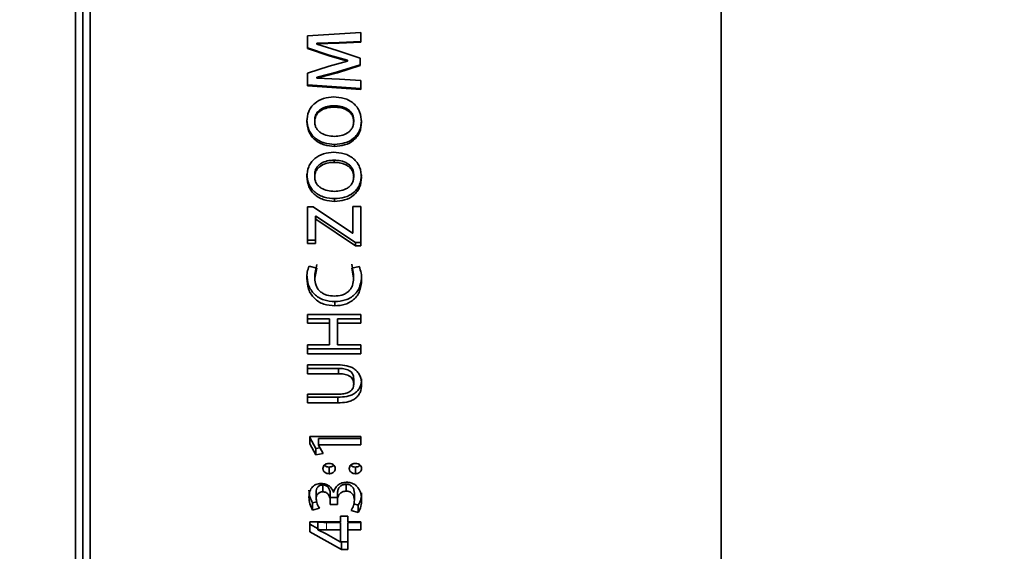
# Model space of a CAD drawing. Header units: millimetres. Extents: x 0 to 1118, y 0 to 864.
# Tile 136 of 256: x 294 to 311, y 466 to 476. Entities that reach past the tile are written whole.
import ezdxf

# ---------------------------------------------------------------- set-up
doc = ezdxf.new("R2010")
doc.units = ezdxf.units.MM
doc.styles.add('SLDTEXTSTYLE0', font='TXT', dxfattribs={"width": 0.605})
doc.dimstyles.new('SLDDIMSTYLE0', dxfattribs={"dimtxt": 3.175, "dimasz": 4.572, "dimexe": 0, "dimexo": 0.0625, "dimgap": 0.79375, "dimtad": 0, "dimtih": 1, "dimtoh": 1, "dimdec": 1, "dimlfac": 4, "dimrnd": 1e-09, "dimzin": 12, "dimdsep": 46, "dimtxsty": 'SLDTEXTSTYLE0', "dimsah": 1, "dimcen": 0.09, "dimadec": 0, "dimazin": 3, "dimtfac": 1, "dimtofl": 0, "dimtmove": 0, "dimatfit": 3, "dimfxl": 1, "dimfrac": 2, "dimtolj": 1, "dimtzin": 12, "dimarcsym": 0})

# ---------------------------------------------------------------- blocks, each defined once
blk = doc.blocks.new('_D_6')
at = {"color": 7, "linetype": 'Continuous', "lineweight": 0}
for p, q in [((233.122, 486.876), (327.187, 486.876)), ((325.587, 486.876), (325.587, 474.853)), ((328.012, 474.125), (326.921, 474.125)), ((326.921, 474.125), (326.921, 469.253)), ((334.076, 474.125), (335.167, 474.125)), ((335.167, 474.125), (335.167, 469.253)), ((326.921, 469.253), (328.012, 469.253)), ((335.167, 469.253), (334.076, 469.253)), ((325.587, 456.501), (325.587, 468.525)), ((233.122, 456.501), (327.187, 456.501))]:
    blk.add_line(p, q, dxfattribs=at)
at = {"color": 7, "linetype": 'Continuous', "lineweight": 18}
for points in [[(325.587, 486.876), (324.825, 482.304), (326.349, 482.304)], [(325.587, 456.501), (326.349, 461.073), (324.825, 461.073)]]:
    blk.add_solid(points, dxfattribs=at)
at = {"color": 7, "linetype": 'Continuous', "lineweight": 18, "char_height": 3.175, "attachment_point": 1, "style": 'SLDTEXTSTYLE0'}
for s, insert in [('121.5', (314.915, 473.345)), ('4.8', (328.012, 473.345))]:
    blk.add_mtext(s, dxfattribs=dict(at, insert=insert))

msp = doc.modelspace()

# ---------------------------------------------------------------- linework, layer by layer
at = {"color": 7, "linetype": 'Continuous', "lineweight": 35}
for p, q in [((295.337, 493.1264), (295.337, 458.3764)), ((295.587, 493.1264), (295.587, 458.3764)), ((306.537, 493.1264), (306.537, 458.3764)), ((295.462, 493.0014), (295.462, 458.5014)), ((300.2862, 475.3428), (299.3613, 475.2893)), ((299.3613, 475.2893), (299.3613, 475.0697)), ((300.2862, 475.3428), (300.2862, 475.1781)), ((299.5226, 475.158), (299.9097, 475.169)), ((299.5226, 475.1493), (299.9097, 475.1604)), ((299.5226, 475.158), (299.5226, 475.1493)), ((299.5226, 475.1454), (299.5226, 475.1493)), ((299.8756, 475.0354), (299.5226, 475.1454)), ((299.9097, 475.169), (300.2862, 475.1864)), ((299.9097, 475.1604), (300.2862, 475.1781)), ((299.3613, 475.0795), (299.7333, 474.9538)), ((299.3613, 475.0697), (299.7333, 474.9422)), ((299.7333, 474.9538), (299.7333, 474.9422)), ((299.7333, 474.9538), (300.0549, 474.8634)), ((299.7333, 474.9422), (300.0549, 474.8504)), ((300.2752, 474.901), (299.8756, 475.0354)), ((299.7346, 474.7612), (299.3613, 474.6406)), ((300.0549, 474.8462), (299.7346, 474.7612)), ((299.8809, 474.6633), (300.2752, 474.7849)), ((299.8809, 474.6474), (300.2752, 474.7708)), ((300.0549, 474.8634), (300.0549, 474.8504)), ((300.0549, 474.8634), (300.0549, 474.8592)), ((300.0549, 474.8592), (300.0549, 474.8462)), ((300.0549, 474.8504), (300.0549, 474.8462)), ((300.2752, 474.901), (300.2752, 474.7708)), ((299.3613, 474.6406), (299.3613, 474.4187)), ((299.5226, 474.5715), (299.8809, 474.6633)), ((299.5226, 474.5543), (299.8809, 474.6474)), ((299.3613, 474.4379), (300.2862, 474.3772)), ((299.3613, 474.4187), (300.2862, 474.3571)), ((299.5226, 474.5715), (299.5226, 474.5543)), ((299.5226, 474.5515), (299.5226, 474.5543)), ((299.9153, 474.5351), (299.5226, 474.5515)), ((300.2862, 474.5145), (299.9153, 474.5351)), ((300.2862, 474.5145), (300.2862, 474.3571)), ((299.8204, 474.0522), (299.8204, 474.0766)), ((299.4844, 473.7993), (299.4844, 473.8274)), ((300.1617, 473.7994), (300.1617, 473.8275)), ((299.8299, 473.405), (299.8299, 473.3708)), ((299.8204, 473.0942), (299.8204, 473.1324)), ((299.4844, 472.8432), (299.4844, 472.885)), ((300.1617, 472.8433), (300.1617, 472.8851)), ((299.8299, 472.4662), (299.8299, 472.4183)), ((299.4577, 472.3228), (299.3601, 472.3228)), ((299.3601, 472.3228), (299.3601, 471.69)), ((300.1425, 471.8683), (299.4577, 472.3228)), ((300.2862, 472.3295), (300.148, 472.3295)), ((300.148, 472.3295), (300.148, 471.8683)), ((300.2862, 472.3295), (300.2862, 471.6488)), ((299.4983, 472.161), (299.5025, 472.161)), ((299.4983, 472.161), (299.4983, 472.1086)), ((299.4983, 472.1086), (299.4983, 471.69)), ((299.4983, 472.1086), (299.5025, 472.1086)), ((299.5025, 472.161), (299.5025, 472.1086)), ((299.5025, 472.161), (300.1941, 471.7078)), ((299.5025, 472.1086), (300.1941, 471.6488)), ((300.148, 471.8683), (300.1425, 471.8683)), ((299.3601, 471.7484), (299.4983, 471.7484)), ((299.3601, 471.69), (299.4983, 471.69)), ((300.1941, 471.7078), (300.1941, 471.6488)), ((300.1941, 471.7078), (300.2862, 471.7078)), ((300.1941, 471.6488), (300.2862, 471.6488)), ((300.1263, 471.3283), (300.1607, 471.1536)), ((299.5212, 471.2625), (299.3881, 471.2982)), ((299.4856, 471.1549), (299.5212, 471.327)), ((299.4856, 471.0878), (299.5212, 471.2625)), ((300.2582, 471.2903), (300.1263, 471.2637)), ((300.1263, 471.2637), (300.1607, 471.0864)), ((299.4856, 471.1549), (299.4856, 471.0878)), ((300.1607, 471.1536), (300.1607, 471.0864)), ((299.8347, 470.6818), (299.8347, 470.6078)), ((300.2862, 470.4608), (299.3601, 470.4608)), ((299.3601, 470.4608), (299.3601, 470.3052)), ((299.3601, 470.3836), (299.7414, 470.3836)), ((299.3601, 470.3052), (299.7414, 470.3052)), ((299.7414, 470.3836), (299.7414, 470.3052)), ((299.7414, 470.3052), (299.7414, 469.9311)), ((299.8795, 470.3836), (300.2862, 470.3836)), ((299.8795, 470.3836), (299.8795, 470.3052)), ((299.8795, 470.3052), (299.8795, 469.9311)), ((299.8795, 470.3052), (300.2862, 470.3052)), ((300.2862, 470.4608), (300.2862, 470.3052)), ((299.7414, 469.9311), (299.3601, 469.9311)), ((299.3601, 469.9311), (299.3601, 469.7772)), ((299.3601, 469.8632), (300.2862, 469.8632)), ((300.2862, 469.9311), (299.8795, 469.9311)), ((300.2862, 469.9311), (300.2862, 469.7772)), ((299.3601, 469.7772), (300.2862, 469.7772)), ((299.8867, 469.5852), (299.3601, 469.5852)), ((299.3601, 469.5852), (299.3601, 469.4325)), ((299.3601, 469.5234), (299.8978, 469.5234)), ((299.8978, 469.5234), (299.8978, 469.4325)), ((299.3601, 469.4325), (299.8978, 469.4325)), ((300.1617, 469.3457), (300.1617, 469.2522)), ((299.8976, 469.0775), (299.3601, 469.0775)), ((299.3601, 469.0775), (299.3601, 468.9267)), ((299.3601, 469.0249), (299.8882, 469.0249)), ((299.8882, 469.0249), (299.8882, 468.9267)), ((299.3601, 468.9267), (299.8882, 468.9267)), ((300.2862, 468.3456), (299.3983, 468.3456)), ((299.3983, 468.3456), (299.3983, 468.2179)), ((299.3983, 468.3263), (299.5048, 468.1343)), ((299.5499, 468.3068), (300.2862, 468.3068)), ((299.5499, 468.3068), (299.5499, 468.1981)), ((300.2862, 468.3456), (300.2862, 468.1981)), ((299.3983, 468.2179), (299.5048, 468.0231)), ((299.5048, 468.1343), (299.5762, 468.1486)), ((299.5048, 468.1343), (299.5048, 468.0231)), ((299.5499, 468.1981), (299.5499, 468.1957)), ((299.5499, 468.1981), (300.2862, 468.1981)), ((299.6319, 468.0489), (299.5499, 468.1957)), ((299.5048, 468.0231), (299.6319, 468.0489)), ((299.7348, 467.8144), (299.7348, 467.6985)), ((300.1923, 467.8144), (300.1923, 467.6985)), ((299.6258, 467.5053), (299.6258, 467.3849)), ((300.03, 467.5166), (300.03, 467.3964)), ((299.511, 467.3824), (299.511, 467.2603)), ((299.7549, 467.3529), (299.7549, 467.2303)), ((299.7549, 467.3529), (299.755, 467.288)), ((299.7549, 467.2303), (299.755, 467.1645)), ((299.755, 467.288), (299.755, 467.1645)), ((299.755, 467.288), (299.8786, 467.288)), ((299.814, 467.3783), (299.8113, 467.3783)), ((299.8786, 467.3552), (299.8786, 467.2326)), ((299.8786, 467.2326), (299.8786, 467.1645)), ((300.1734, 467.3618), (300.1734, 467.2393)), ((299.4495, 467.1931), (299.5202, 467.2124)), ((299.4495, 467.1931), (299.4495, 467.0682)), ((299.4495, 467.0682), (299.5692, 467.1013)), ((299.755, 467.1645), (299.8786, 467.1645)), ((300.1182, 467.0628), (300.2413, 467.0294)), ((300.163, 467.1759), (300.2413, 467.1549)), ((300.2413, 467.1549), (300.2413, 467.0294)), ((300.0574, 466.9634), (299.932, 466.9634)), ((299.932, 466.9634), (299.932, 466.8641)), ((300.0574, 466.9634), (300.0574, 466.8641)), ((299.932, 466.8641), (299.3983, 466.8641)), ((299.3983, 466.8641), (299.3983, 466.692)), ((299.3983, 466.8224), (299.5459, 466.7409)), ((299.5365, 466.7307), (299.5365, 466.8605)), ((299.5365, 466.726), (299.5365, 466.7307)), ((299.6865, 466.6592), (299.5365, 466.726)), ((299.6905, 466.8558), (299.932, 466.8558)), ((299.6905, 466.726), (299.932, 466.726)), ((299.932, 466.726), (299.932, 466.8558)), ((299.932, 466.726), (299.932, 466.5193)), ((300.2862, 466.8641), (300.0574, 466.8641)), ((300.0574, 466.8558), (300.2862, 466.8558)), ((300.0574, 466.726), (300.0574, 466.8558)), ((300.0574, 466.726), (300.0574, 466.3837)), ((300.0574, 466.726), (300.2862, 466.726)), ((300.2862, 466.8641), (300.2862, 466.726)), ((299.3983, 466.692), (299.9495, 466.3837)), ((299.9292, 466.5205), (299.6865, 466.6592)), ((299.932, 466.5193), (299.9292, 466.5205)), ((299.9495, 466.3837), (299.9495, 466.5185)), ((299.9495, 466.5185), (300.0574, 466.5185)), ((299.9495, 466.3837), (300.0574, 466.3837))]:
    msp.add_line(p, q, dxfattribs=at)
at = {"color": 7, "linetype": 'Continuous', "lineweight": 18}
for p, q in [((299.9097, 475.169), (299.9097, 475.1604)), ((299.8809, 474.6633), (299.8809, 474.6474)), ((299.6905, 466.726), (299.6905, 466.8558))]:
    msp.add_line(p, q, dxfattribs=at)
at = {"color": 7, "linetype": 'Continuous', "lineweight": 35}
for points, knots in [([(299.8136, 474.2277), (299.7545, 474.2232), (299.6363, 474.2142), (299.5024, 474.1408), (299.4215, 474.055), (299.363, 473.951), (299.3542, 473.8624), (299.3484, 473.8034)], [0, 0, 0, 0, 0.2501679, 0.4996486, 0.6249694, 0.7501607, 1, 1, 1, 1]), ([(299.4845, 473.8274), (299.4861, 473.8466), (299.4895, 473.885), (299.5115, 473.9391), (299.5472, 473.9857), (299.6105, 474.0317), (299.7028, 474.0696), (299.7811, 474.0743), (299.8204, 474.0766)], [0, 0, 0, 0, 0.1240863, 0.2482295, 0.3717627, 0.4978501, 0.748517, 1, 1, 1, 1]), ([(300.2977, 473.79), (300.2918, 473.8513), (300.283, 473.9435), (300.2214, 474.0508), (300.1596, 474.1185), (300.0832, 474.1708), (299.9683, 474.2168), (299.8752, 474.2234), (299.8136, 474.2277)], [0, 0, 0, 0, 0.2492914, 0.3744078, 0.4995625, 0.6218485, 0.7499204, 1, 1, 1, 1]), ([(299.8204, 474.0766), (299.8601, 474.0745), (299.9394, 474.0703), (300.0343, 474.0337), (300.0982, 473.9869), (300.135, 473.9401), (300.1528, 473.895), (300.1602, 473.8567), (300.1612, 473.8372), (300.1617, 473.8275)], [0, 0, 0, 0, 0.2515466, 0.5020339, 0.6321438, 0.7516505, 0.8757801, 0.9378879, 1, 1, 1, 1]), ([(299.4845, 473.7993), (299.4861, 473.8188), (299.4895, 473.8577), (299.5114, 473.9126), (299.5471, 473.9598), (299.6104, 474.0066), (299.7027, 474.045), (299.7811, 474.0498), (299.8204, 474.0522)], [0, 0, 0, 0, 0.125146, 0.250136, 0.3740951, 0.5001403, 0.7499046, 1, 1, 1, 1]), ([(299.8204, 474.0522), (299.8601, 474.05), (299.9395, 474.0457), (300.0344, 474.0086), (300.0983, 473.961), (300.135, 473.9136), (300.1528, 473.8678), (300.1602, 473.829), (300.1612, 473.8093), (300.1617, 473.7994)], [0, 0, 0, 0, 0.2501698, 0.4997371, 0.6298115, 0.7497308, 0.8747133, 0.9373414, 1, 1, 1, 1]), ([(299.3486, 473.8314), (299.355, 473.7717), (299.3646, 473.6821), (299.4268, 473.5786), (299.4895, 473.5135), (299.5653, 473.4633), (299.6777, 473.4162), (299.769, 473.4095), (299.8299, 473.405)], [0, 0, 0, 0, 0.2474769, 0.3714733, 0.4971355, 0.6225946, 0.7483957, 1, 1, 1, 1]), ([(299.3486, 473.8034), (299.355, 473.7428), (299.3645, 473.6521), (299.4266, 473.547), (299.4894, 473.481), (299.5652, 473.43), (299.6776, 473.3822), (299.769, 473.3753), (299.8299, 473.3708)], [0, 0, 0, 0, 0.249273, 0.3736935, 0.4995677, 0.6247624, 0.7499967, 1, 1, 1, 1]), ([(299.8271, 473.5455), (299.7872, 473.5477), (299.7074, 473.552), (299.6119, 473.5892), (299.5477, 473.6369), (299.5111, 473.6847), (299.4891, 473.74), (299.486, 473.7796), (299.4844, 473.7994)], [0, 0, 0, 0, 0.2501986, 0.4998637, 0.6299611, 0.7498332, 0.874848, 1, 1, 1, 1]), ([(300.1617, 473.7994), (300.1601, 473.7799), (300.157, 473.741), (300.1353, 473.6858), (300.0997, 473.6386), (300.0374, 473.5907), (299.9449, 473.5525), (299.8664, 473.5478), (299.8271, 473.5455)], [0, 0, 0, 0, 0.1251249, 0.2501431, 0.375099, 0.5002284, 0.7498339, 1, 1, 1, 1]), ([(299.8299, 473.405), (299.889, 473.4093), (300.0067, 473.418), (300.1408, 473.4887), (300.2227, 473.5719), (300.2826, 473.673), (300.2917, 473.7601), (300.2977, 473.8182)], [0, 0, 0, 0, 0.2518673, 0.5022087, 0.627921, 0.7521269, 1, 1, 1, 1]), ([(299.8299, 473.3708), (299.889, 473.3752), (300.007, 473.384), (300.141, 473.4559), (300.2228, 473.5403), (300.2827, 473.6429), (300.2917, 473.7311), (300.2977, 473.79)], [0, 0, 0, 0, 0.2502708, 0.4997569, 0.62567, 0.7503144, 1, 1, 1, 1]), ([(299.8136, 473.2685), (299.7545, 473.264), (299.6363, 473.2551), (299.5024, 473.1822), (299.4215, 473.0969), (299.363, 472.9937), (299.3542, 472.9058), (299.3484, 472.8472)], [0, 0, 0, 0, 0.2501679, 0.4996486, 0.6249694, 0.7501607, 1, 1, 1, 1]), ([(300.2977, 472.8339), (300.2918, 472.8948), (300.283, 472.9862), (300.2214, 473.0928), (300.1596, 473.1601), (300.0832, 473.212), (299.9683, 473.2577), (299.8752, 473.2642), (299.8136, 473.2685)], [0, 0, 0, 0, 0.2492914, 0.3744078, 0.4995625, 0.6218485, 0.7499204, 1, 1, 1, 1]), ([(299.4845, 472.885), (299.4861, 472.9041), (299.4895, 472.9422), (299.5115, 472.9959), (299.5472, 473.0421), (299.6105, 473.0878), (299.7028, 473.1254), (299.7811, 473.1301), (299.8204, 473.1324)], [0, 0, 0, 0, 0.1240863, 0.2482295, 0.3717627, 0.4978501, 0.748517, 1, 1, 1, 1]), ([(299.4845, 472.8432), (299.4861, 472.8625), (299.4895, 472.9011), (299.5114, 472.9556), (299.5471, 473.0025), (299.6104, 473.0489), (299.7027, 473.0871), (299.7811, 473.0918), (299.8204, 473.0942)], [0, 0, 0, 0, 0.125146, 0.250136, 0.3740951, 0.5001403, 0.7499046, 1, 1, 1, 1]), ([(299.8204, 473.1324), (299.8601, 473.1303), (299.9394, 473.1261), (300.0343, 473.0898), (300.0982, 473.0433), (300.135, 472.9969), (300.1528, 472.9521), (300.1602, 472.9141), (300.1612, 472.8948), (300.1617, 472.8851)], [0, 0, 0, 0, 0.2515466, 0.5020339, 0.6321438, 0.7516505, 0.8757801, 0.9378879, 1, 1, 1, 1]), ([(299.8204, 473.0942), (299.8601, 473.092), (299.9395, 473.0878), (300.0344, 473.0509), (300.0983, 473.0037), (300.135, 472.9566), (300.1528, 472.9112), (300.1602, 472.8726), (300.1612, 472.8531), (300.1617, 472.8433)], [0, 0, 0, 0, 0.2501698, 0.4997371, 0.6298115, 0.7497308, 0.8747133, 0.9373414, 1, 1, 1, 1]), ([(299.3486, 472.889), (299.355, 472.8298), (299.3646, 472.7408), (299.4268, 472.6383), (299.4895, 472.5738), (299.5653, 472.524), (299.6777, 472.4774), (299.769, 472.4707), (299.8299, 472.4662)], [0, 0, 0, 0, 0.2474769, 0.3714733, 0.4971355, 0.6225946, 0.7483957, 1, 1, 1, 1]), ([(299.8299, 472.4662), (299.889, 472.4705), (300.0067, 472.4791), (300.1408, 472.5492), (300.2227, 472.6317), (300.2826, 472.7319), (300.2917, 472.8183), (300.2977, 472.8759)], [0, 0, 0, 0, 0.2518673, 0.5022087, 0.627921, 0.7521269, 1, 1, 1, 1]), ([(299.3486, 472.8472), (299.355, 472.7872), (299.3645, 472.6971), (299.4266, 472.5929), (299.4894, 472.5275), (299.5652, 472.4769), (299.6776, 472.4296), (299.769, 472.4228), (299.8299, 472.4183)], [0, 0, 0, 0, 0.249273, 0.3736935, 0.4995677, 0.6247624, 0.7499967, 1, 1, 1, 1]), ([(299.8271, 472.5915), (299.7872, 472.5936), (299.7074, 472.5979), (299.6119, 472.6348), (299.5477, 472.6821), (299.5111, 472.7295), (299.4891, 472.7843), (299.486, 472.8236), (299.4844, 472.8433)], [0, 0, 0, 0, 0.2501986, 0.4998637, 0.6299611, 0.7498332, 0.874848, 1, 1, 1, 1]), ([(300.1617, 472.8433), (300.1601, 472.824), (300.157, 472.7853), (300.1353, 472.7306), (300.0997, 472.6838), (300.0374, 472.6363), (299.9449, 472.5984), (299.8664, 472.5938), (299.8271, 472.5915)], [0, 0, 0, 0, 0.1251249, 0.2501431, 0.375099, 0.5002284, 0.7498339, 1, 1, 1, 1]), ([(299.8299, 472.4183), (299.889, 472.4226), (300.007, 472.4314), (300.141, 472.5026), (300.2228, 472.5863), (300.2827, 472.688), (300.2917, 472.7755), (300.2977, 472.8339)], [0, 0, 0, 0, 0.2502708, 0.4997569, 0.62567, 0.7503144, 1, 1, 1, 1]), ([(299.3881, 471.2982), (299.3754, 471.263), (299.3501, 471.1926), (299.3483, 471.1183), (299.3474, 471.0811)], [0, 0, 0, 0, 0.4993337, 1, 1, 1, 1]), ([(300.2989, 471.06), (300.2981, 471.0994), (300.2964, 471.178), (300.2709, 471.2529), (300.2582, 471.2903)], [0, 0, 0, 0, 0.5006994, 1, 1, 1, 1]), ([(299.3474, 471.1483), (299.3528, 471.0863), (299.3608, 470.9932), (299.418, 470.8816), (299.4776, 470.8083), (299.5534, 470.7495), (299.6714, 470.695), (299.7694, 470.6871), (299.8347, 470.6818)], [0, 0, 0, 0, 0.24795939, 0.37256166, 0.49752185, 0.62196607, 0.74853842, 1, 1, 1, 1]), ([(299.3474, 471.0811), (299.3528, 471.0182), (299.3608, 470.9239), (299.4179, 470.8106), (299.4775, 470.7363), (299.5533, 470.6766), (299.6712, 470.6212), (299.7694, 470.6131), (299.8347, 470.6078)], [0, 0, 0, 0, 0.2496585, 0.3748239, 0.5000018, 0.6242754, 0.7502631, 1, 1, 1, 1]), ([(299.8265, 470.7765), (299.782, 470.7794), (299.7153, 470.7839), (299.633, 470.8173), (299.5784, 470.8546), (299.5359, 470.9042), (299.4944, 470.9804), (299.4891, 471.0448), (299.4856, 471.0878)], [0, 0, 0, 0, 0.250002, 0.3751715, 0.5002483, 0.6253701, 0.7505221, 1, 1, 1, 1]), ([(300.1607, 471.0864), (300.1572, 471.0441), (300.152, 470.9803), (300.113, 470.904), (300.0707, 470.8556), (300.0177, 470.8181), (299.9368, 470.7838), (299.8705, 470.7794), (299.8265, 470.7765)], [0, 0, 0, 0, 0.2496656, 0.37597676, 0.49987868, 0.62304794, 0.75016267, 1, 1, 1, 1]), ([(299.8347, 470.6818), (299.8972, 470.6864), (299.9911, 470.6932), (300.1044, 470.7449), (300.1778, 470.8003), (300.2352, 470.8707), (300.287, 470.9791), (300.2941, 471.0682), (300.2989, 471.1275)], [0, 0, 0, 0, 0.2514067, 0.3771176, 0.5024367, 0.627321, 0.7518927, 1, 1, 1, 1]), ([(299.8347, 470.6078), (299.8973, 470.6124), (299.9913, 470.6194), (300.1045, 470.6719), (300.1779, 470.7282), (300.2353, 470.7996), (300.287, 470.9096), (300.2941, 470.9999), (300.2989, 471.06)], [0, 0, 0, 0, 0.2496715, 0.3748047, 0.4999193, 0.6250223, 0.7501832, 1, 1, 1, 1]), ([(300.2977, 469.2471), (300.2939, 469.2958), (300.2882, 469.369), (300.238, 469.4555), (300.1847, 469.5094), (300.1172, 469.5476), (300.0177, 469.5787), (299.939, 469.5826), (299.8867, 469.5852)], [0, 0, 0, 0, 0.249361, 0.3744501, 0.4994609, 0.623199, 0.7497278, 1, 1, 1, 1]), ([(299.8978, 469.5234), (299.9288, 469.5223), (299.9905, 469.52), (300.0664, 469.4985), (300.1162, 469.4637), (300.1439, 469.4289), (300.1596, 469.3883), (300.161, 469.3599), (300.1617, 469.3457)], [0, 0, 0, 0, 0.25182698, 0.50233219, 0.62902897, 0.75190023, 0.87595992, 1, 1, 1, 1]), ([(299.8882, 469.0249), (299.9394, 469.0272), (300.0178, 469.0306), (300.1161, 469.0579), (300.1836, 469.092), (300.2367, 469.1411), (300.2884, 469.2227), (300.294, 469.2935), (300.2977, 469.3406)], [0, 0, 0, 0, 0.2519402, 0.3856728, 0.5033029, 0.6282403, 0.7527083, 1, 1, 1, 1]), ([(299.8978, 469.4325), (299.9288, 469.4314), (299.9906, 469.429), (300.0666, 469.4072), (300.1162, 469.3718), (300.144, 469.3366), (300.1596, 469.2954), (300.161, 469.2666), (300.1617, 469.2522)], [0, 0, 0, 0, 0.2504339, 0.4999121, 0.6266067, 0.7499156, 0.8748742, 1, 1, 1, 1]), ([(299.8882, 468.9267), (299.9394, 468.929), (300.0179, 468.9325), (300.1162, 468.9602), (300.1837, 468.9949), (300.2368, 469.0447), (300.2885, 469.1276), (300.294, 469.1993), (300.2977, 469.2471)], [0, 0, 0, 0, 0.2503727, 0.3834481, 0.500724, 0.6257663, 0.7508011, 1, 1, 1, 1]), ([(300.1617, 469.2522), (300.1609, 469.238), (300.1593, 469.2096), (300.1423, 469.1694), (300.1135, 469.1359), (300.064, 469.102), (299.9891, 469.0813), (299.9281, 469.0788), (299.8976, 469.0775)], [0, 0, 0, 0, 0.1250696, 0.2499765, 0.3749446, 0.4999977, 0.7495516, 1, 1, 1, 1]), ([(299.7348, 467.8778), (299.721, 467.8766), (299.7002, 467.8749), (299.6749, 467.8647), (299.658, 467.8539), (299.6443, 467.8403), (299.6303, 467.8189), (299.6283, 467.8005), (299.627, 467.7882)], [0, 0, 0, 0, 0.2505008, 0.3778881, 0.5011735, 0.6261719, 0.7510901, 1, 1, 1, 1]), ([(299.627, 467.7882), (299.6274, 467.7821), (299.6283, 467.7698), (299.6341, 467.7521), (299.6443, 467.736), (299.6582, 467.7223), (299.675, 467.7114), (299.7002, 467.7011), (299.721, 467.6995), (299.7348, 467.6985)], [0, 0, 0, 0, 0.1251829, 0.25016396, 0.3745322, 0.5002414, 0.62472252, 0.75036801, 1, 1, 1, 1]), ([(299.6509, 467.8459), (299.6534, 467.8433), (299.6604, 467.836), (299.6751, 467.8272), (299.7002, 467.8169), (299.721, 467.8154), (299.7348, 467.8144)], [0, 0, 0, 0, 0.1235589, 0.3410871, 0.5614746, 1, 1, 1, 1]), ([(299.8414, 467.7881), (299.8401, 467.8003), (299.8381, 467.8187), (299.8247, 467.8404), (299.8111, 467.8542), (299.7945, 467.8652), (299.7692, 467.8753), (299.7486, 467.8768), (299.7348, 467.8778)], [0, 0, 0, 0, 0.2495017, 0.374497, 0.499779, 0.6249694, 0.7502229, 1, 1, 1, 1]), ([(299.7348, 467.8144), (299.7486, 467.8153), (299.7692, 467.8167), (299.7941, 467.8272), (299.8087, 467.8361), (299.8156, 467.8435), (299.8181, 467.8461)], [0, 0, 0, 0, 0.4376131, 0.6561391, 0.8746203, 1, 1, 1, 1]), ([(299.7348, 467.6985), (299.7417, 467.6988), (299.7553, 467.6994), (299.7754, 467.7037), (299.7942, 467.7114), (299.8108, 467.7224), (299.8244, 467.7361), (299.8379, 467.7576), (299.84, 467.7759), (299.8414, 467.7881)], [0, 0, 0, 0, 0.1253038, 0.250458, 0.3754942, 0.5006787, 0.6261911, 0.7507474, 1, 1, 1, 1]), ([(300.1923, 467.8778), (300.1854, 467.8774), (300.1716, 467.8765), (300.1513, 467.8724), (300.1323, 467.865), (300.1153, 467.8542), (300.1014, 467.8406), (300.0877, 467.819), (300.0858, 467.8005), (300.0845, 467.7882)], [0, 0, 0, 0, 0.125253, 0.2503773, 0.377181, 0.5005742, 0.6261221, 0.7507209, 1, 1, 1, 1]), ([(300.0845, 467.7882), (300.0849, 467.7821), (300.0858, 467.7698), (300.0916, 467.7521), (300.1018, 467.736), (300.1157, 467.7223), (300.1324, 467.7114), (300.1577, 467.7011), (300.1784, 467.6995), (300.1923, 467.6985)], [0, 0, 0, 0, 0.1251829, 0.250164, 0.3745322, 0.5002414, 0.6247225, 0.750368, 1, 1, 1, 1]), ([(300.1081, 467.8461), (300.1107, 467.8434), (300.1177, 467.8361), (300.1325, 467.8272), (300.1576, 467.8169), (300.1784, 467.8154), (300.1923, 467.8144)], [0, 0, 0, 0, 0.1273287, 0.3439212, 0.5633608, 1, 1, 1, 1]), ([(300.2989, 467.7881), (300.2974, 467.8003), (300.2952, 467.8186), (300.2822, 467.8404), (300.2683, 467.854), (300.2518, 467.865), (300.2266, 467.8752), (300.206, 467.8767), (300.1923, 467.8778)], [0, 0, 0, 0, 0.2495822, 0.3747373, 0.4998969, 0.6250827, 0.7503176, 1, 1, 1, 1]), ([(300.1923, 467.8144), (300.2059, 467.8154), (300.2331, 467.8176), (300.2614, 467.8319), (300.2728, 467.8435), (300.2753, 467.8461)], [0, 0, 0, 0, 0.4392073, 0.8757976, 1, 1, 1, 1]), ([(300.1923, 467.6985), (300.1991, 467.6988), (300.2128, 467.6995), (300.2394, 467.7053), (300.2634, 467.7181), (300.2819, 467.7361), (300.2951, 467.7577), (300.2974, 467.7759), (300.2989, 467.7881)], [0, 0, 0, 0, 0.1254219, 0.250694, 0.499948, 0.6251675, 0.7503714, 1, 1, 1, 1]), ([(299.5974, 467.5287), (299.5893, 467.5285), (299.5732, 467.5282), (299.5415, 467.5232), (299.5033, 467.511), (299.4637, 467.486), (299.4208, 467.4434), (299.3911, 467.3755), (299.3874, 467.3194), (299.3856, 467.2913)], [0, 0, 0, 0, 0.062664, 0.1253021, 0.2503157, 0.375344, 0.5004202, 0.7497134, 1, 1, 1, 1]), ([(299.3856, 467.413), (299.3878, 467.3744), (299.3924, 467.2972), (299.4305, 467.2278), (299.4495, 467.1931)], [0, 0, 0, 0, 0.500213, 1, 1, 1, 1]), ([(299.511, 467.3824), (299.5121, 467.3973), (299.5141, 467.4267), (299.5304, 467.4623), (299.554, 467.484), (299.5756, 467.4965), (299.6, 467.5043), (299.6172, 467.505), (299.6258, 467.5053)], [0, 0, 0, 0, 0.2501516, 0.4952486, 0.6232389, 0.748088, 0.8742091, 1, 1, 1, 1]), ([(299.8113, 467.3783), (299.8024, 467.3985), (299.7847, 467.4388), (299.7372, 467.4899), (299.6715, 467.5235), (299.6221, 467.527), (299.5974, 467.5287)], [0, 0, 0, 0, 0.250584, 0.5004073, 0.7500719, 1, 1, 1, 1]), ([(299.6258, 467.5053), (299.636, 467.5044), (299.6562, 467.5027), (299.6847, 467.4924), (299.709, 467.4761), (299.7318, 467.4467), (299.7463, 467.4136), (299.7542, 467.3792), (299.7546, 467.3617), (299.7549, 467.3529)], [0, 0, 0, 0, 0.1261989, 0.2518704, 0.3770964, 0.5019294, 0.7509113, 0.8754502, 1, 1, 1, 1]), ([(300.0368, 467.5509), (300.0098, 467.5486), (299.9693, 467.5451), (299.9202, 467.5242), (299.8775, 467.4952), (299.8347, 467.4472), (299.8209, 467.4013), (299.814, 467.3783)], [0, 0, 0, 0, 0.2498399, 0.3747352, 0.5003081, 0.7500702, 1, 1, 1, 1]), ([(299.8786, 467.3552), (299.8801, 467.3745), (299.8833, 467.4132), (299.9072, 467.4583), (299.9356, 467.4885), (299.9738, 467.5103), (300.0075, 467.5141), (300.03, 467.5166)], [0, 0, 0, 0, 0.2487566, 0.4980308, 0.6231659, 0.7488534, 1, 1, 1, 1]), ([(300.03, 467.5166), (300.0409, 467.5163), (300.0624, 467.5156), (300.0932, 467.5051), (300.1199, 467.4892), (300.1495, 467.4618), (300.1692, 467.4172), (300.172, 467.3803), (300.1734, 467.3618)], [0, 0, 0, 0, 0.1267176, 0.2505034, 0.3810907, 0.5028861, 0.7511201, 1, 1, 1, 1]), ([(300.2989, 467.2464), (300.2966, 467.2819), (300.2921, 467.3527), (300.2554, 467.4382), (300.204, 467.4939), (300.1551, 467.5267), (300.0978, 467.5474), (300.0571, 467.5497), (300.0368, 467.5509)], [0, 0, 0, 0, 0.2503014, 0.4997671, 0.6248959, 0.7499053, 0.874919, 1, 1, 1, 1]), ([(299.3856, 467.2913), (299.3878, 467.2521), (299.3924, 467.1739), (299.4305, 467.1034), (299.4495, 467.0682)], [0, 0, 0, 0, 0.5006559, 1, 1, 1, 1]), ([(299.511, 467.2603), (299.5121, 467.2753), (299.5141, 467.3051), (299.5303, 467.3412), (299.5539, 467.3632), (299.5756, 467.376), (299.6, 467.3839), (299.6172, 467.3846), (299.6258, 467.3849)], [0, 0, 0, 0, 0.2516456, 0.4976908, 0.6256028, 0.7499635, 0.8752385, 1, 1, 1, 1]), ([(299.5692, 467.1013), (299.5528, 467.1264), (299.5205, 467.1758), (299.5141, 467.2324), (299.511, 467.2603)], [0, 0, 0, 0, 0.5091542, 1, 1, 1, 1]), ([(299.6258, 467.3849), (299.636, 467.3841), (299.6562, 467.3823), (299.6847, 467.3718), (299.7091, 467.3552), (299.7317, 467.3254), (299.7509, 467.2835), (299.7535, 467.2481), (299.7549, 467.2303)], [0, 0, 0, 0, 0.1251918, 0.2500834, 0.3749628, 0.499955, 0.7499853, 1, 1, 1, 1]), ([(299.8786, 467.2326), (299.8788, 467.2424), (299.8794, 467.262), (299.8889, 467.3005), (299.907, 467.3371), (299.9356, 467.3678), (299.9737, 467.39), (300.0075, 467.3939), (300.03, 467.3964)], [0, 0, 0, 0, 0.1254176, 0.2507437, 0.5007604, 0.6258161, 0.7509241, 1, 1, 1, 1]), ([(300.03, 467.3964), (300.0409, 467.3961), (300.0624, 467.3954), (300.0932, 467.3847), (300.1199, 467.3686), (300.1496, 467.3407), (300.1692, 467.2955), (300.172, 467.2581), (300.1734, 467.2393)], [0, 0, 0, 0, 0.1256726, 0.2486371, 0.3787288, 0.5004538, 0.7496497, 1, 1, 1, 1]), ([(300.1734, 467.2393), (300.1705, 467.2083), (300.1646, 467.1464), (300.1337, 467.0907), (300.1182, 467.0628)], [0, 0, 0, 0, 0.4999934, 1, 1, 1, 1]), ([(300.2413, 467.1549), (300.2586, 467.1889), (300.2932, 467.2568), (300.297, 467.3314), (300.2989, 467.3688)], [0, 0, 0, 0, 0.4997996, 1, 1, 1, 1]), ([(300.2413, 467.0294), (300.2586, 467.0639), (300.2933, 467.1329), (300.297, 467.2085), (300.2989, 467.2464)], [0, 0, 0, 0, 0.4994072, 1, 1, 1, 1]), ([(299.5365, 466.8605), (299.5621, 466.8591), (299.6134, 466.8562), (299.6648, 466.856), (299.6905, 466.8558)], [0, 0, 0, 0, 0.4999899, 1, 1, 1, 1]), ([(299.5365, 466.7307), (299.5621, 466.7293), (299.6134, 466.7264), (299.6648, 466.7261), (299.6905, 466.726)], [0, 0, 0, 0, 0.5000003, 1, 1, 1, 1])]:
    msp.add_open_spline(points, degree=3, knots=knots, dxfattribs=at)

# ---------------------------------------------------------------- dimensions: what is measured, and where the dimension line sits
at = {"color": 7, "linetype": 'Continuous', "lineweight": 18}
dim = msp.add_linear_dim(base=(325.587, 486.8764), p1=(231.5216, 456.5014), p2=(231.5216, 486.8764), angle=90, dimstyle='SLDDIMSTYLE0', dxfattribs=at)
dim.commit()
dim.dimension.update_dxf_attribs({"geometry": '_D_6', "text_midpoint": (325.587, 471.6889), "dimtype": 160})

doc.saveas('drawing.dxf')
